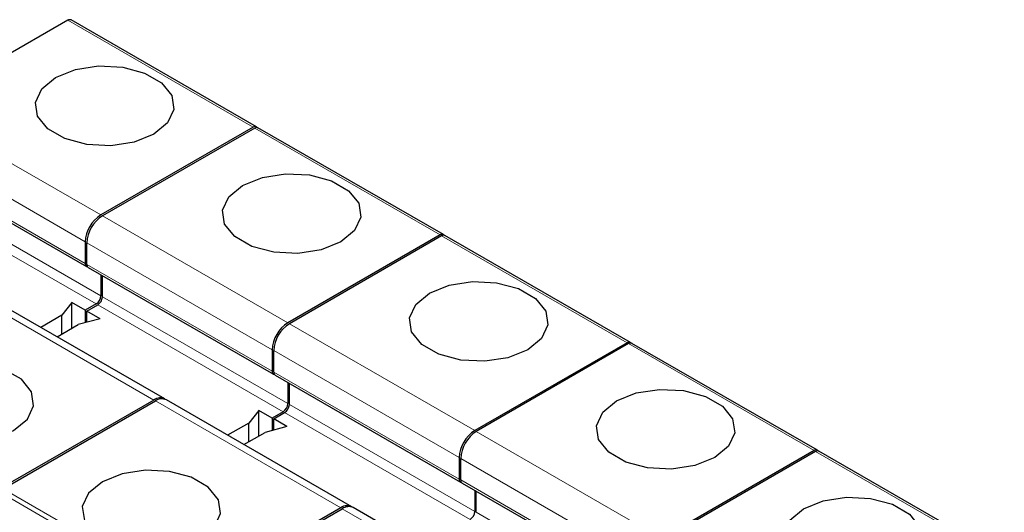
# Model space of a CAD drawing. Header units: millimetres. Extents: x 5 to 418, y 2 to 292.
# Tile 29 of 41: x 265 to 282, y 149 to 158. Entities that reach past the tile are written whole.
import ezdxf

# ---------------------------------------------------------------- set-up
doc = ezdxf.new("R2010")
doc.units = ezdxf.units.MM

msp = doc.modelspace()

# ---------------------------------------------------------------- linework, layer by layer
at = {"color": 7, "linetype": 'Continuous', "lineweight": 25}
for p, q in [((265.473, 157.6258), (262.708, 156.0296)), ((268.8989, 155.6887), (265.533, 157.6317)), ((268.8389, 155.6827), (266.0739, 154.0865)), ((268.8989, 155.6887), (268.9266, 155.6726)), ((268.8671, 155.6664), (266.1021, 154.0702)), ((272.293, 153.7293), (268.9271, 155.6723)), ((262.45, 155.0928), (265.8159, 153.1497)), ((272.233, 153.7233), (269.468, 152.1271)), ((272.293, 153.7293), (272.3207, 153.7133)), ((265.791, 153.5966), (265.791, 153.2047)), ((265.8193, 153.1884), (265.8193, 153.5803)), ((272.2612, 153.707), (269.4963, 152.1108)), ((275.6871, 151.7699), (272.3212, 153.713)), ((265.8442, 153.1334), (269.21, 151.1904)), ((266.0739, 153.0008), (266.0739, 152.6168)), ((266.1021, 152.6004), (266.1021, 152.9845)), ((267.2355, 150.7427), (263.8697, 152.6858)), ((265.5506, 152.4943), (265.3652, 152.2648)), ((265.791, 152.3555), (265.5506, 152.4943)), ((265.5506, 152.0289), (265.5506, 152.4943)), ((265.989, 152.4698), (265.791, 152.3555)), ((265.791, 152.3555), (265.791, 152.128)), ((265.8193, 152.3392), (266.0173, 152.4535)), ((266.0597, 152.2004), (265.8193, 152.3392)), ((265.8193, 152.1357), (265.8193, 152.3392)), ((265.3652, 152.2648), (264.9821, 152.0436)), ((265.3652, 151.9219), (265.3652, 152.2648)), ((266.0597, 152.2004), (265.6622, 152.0934)), ((265.2791, 151.8722), (265.6622, 152.0934)), ((275.6271, 151.764), (272.8621, 150.1678)), ((275.6871, 151.7699), (275.7148, 151.7539)), ((279.0812, 149.8105), (275.7154, 151.7536)), ((269.1851, 151.6372), (269.1851, 151.2453)), ((269.2134, 151.229), (269.2134, 151.6209)), ((275.6554, 151.7476), (272.8904, 150.1514)), ((269.2383, 151.174), (272.6041, 149.231)), ((269.468, 151.0414), (269.468, 150.6574)), ((269.4963, 150.641), (269.4963, 151.0251)), ((267.0355, 150.7229), (264.2705, 149.1267)), ((264.2988, 149.1104), (267.0638, 150.7066)), ((270.6296, 148.7833), (267.2638, 150.7264)), ((268.9447, 150.5349), (268.7594, 150.3054)), ((269.1851, 150.3961), (268.9447, 150.5349)), ((268.9447, 150.0695), (268.9447, 150.5349)), ((269.3831, 150.5104), (269.1851, 150.3961)), ((269.1851, 150.3961), (269.1851, 150.1687)), ((269.2134, 150.3798), (269.4114, 150.4941)), ((269.4538, 150.241), (269.2134, 150.3798)), ((269.2134, 150.1763), (269.2134, 150.3798)), ((268.7594, 150.3054), (268.3762, 150.0842)), ((268.7594, 149.9625), (268.7594, 150.3054)), ((269.4538, 150.241), (269.0563, 150.134)), ((268.6732, 149.9128), (269.0563, 150.134)), ((279.0212, 149.8046), (276.2562, 148.2084)), ((279.0495, 149.7883), (276.2845, 148.1921)), ((279.0812, 149.8105), (279.1089, 149.7945)), ((282.4753, 147.8511), (279.1095, 149.7942)), ((272.5792, 149.6779), (272.5792, 149.2859)), ((272.6075, 149.2696), (272.6075, 149.6615)), ((272.6324, 149.2147), (275.9982, 147.2716)), ((272.8621, 149.0821), (272.8621, 148.698)), ((272.8904, 148.6817), (272.8904, 149.0657)), ((270.4296, 148.7635), (267.6646, 147.1673)), ((267.6929, 147.151), (270.4579, 148.7472)), ((274.0237, 146.824), (270.6579, 148.767))]:
    msp.add_line(p, q, dxfattribs=at)
at = {"color": 7, "linetype": 'Continuous', "lineweight": 18}
for p, q in [((268.8389, 155.6827), (265.473, 157.6258)), ((262.708, 156.0296), (266.0739, 154.0865)), ((262.4252, 155.5397), (265.791, 153.5966)), ((272.233, 153.7233), (268.8671, 155.6664)), ((265.791, 153.2047), (262.4252, 155.1477)), ((262.708, 154.5598), (266.0739, 152.6168)), ((262.6232, 154.4128), (265.989, 152.4698)), ((266.1021, 154.0702), (269.468, 152.1271)), ((265.8193, 153.5803), (269.1851, 151.6372)), ((275.6271, 151.764), (272.2612, 153.707)), ((269.1851, 151.2453), (265.8193, 153.1884)), ((263.6697, 152.666), (267.0355, 150.7229)), ((266.1021, 152.6004), (269.468, 150.6574)), ((266.0173, 152.4535), (269.3831, 150.5104)), ((269.4963, 152.1108), (272.8621, 150.1678)), ((269.2134, 151.6209), (272.5792, 149.6779)), ((279.0212, 149.8046), (275.6554, 151.7476)), ((272.5792, 149.2859), (269.2134, 151.229)), ((267.0638, 150.7066), (270.4296, 148.7635)), ((269.4963, 150.641), (272.8621, 148.698)), ((269.4114, 150.4941), (272.7772, 148.551)), ((272.8904, 150.1514), (276.2562, 148.2084)), ((282.4153, 147.8452), (279.0495, 149.7883)), ((272.6075, 149.6615), (275.9734, 147.7185)), ((275.9734, 147.3266), (272.6075, 149.2696)), ((267.6646, 147.1673), (264.2988, 149.1104)), ((264.2388, 149.0471), (267.6046, 147.104)), ((270.4579, 148.7472), (273.8237, 146.8042)), ((272.8904, 148.6817), (276.2562, 146.7386))]:
    msp.add_line(p, q, dxfattribs=at)
at = {"color": 7, "linetype": 'Continuous', "lineweight": 25, "flags": 128}
for points in [[(267.0355, 155.5561), (266.6771, 155.4112), (266.2544, 155.3458), (265.8185, 155.3678), (265.4219, 155.4746), (265.1124, 155.6532), (264.9275, 155.8821), (264.8894, 156.1338), (265.0026, 156.3778), (265.2536, 156.5847), (265.6121, 156.7296), (266.0347, 156.795), (266.4707, 156.773), (266.8673, 156.6662), (267.1767, 156.4876), (267.3616, 156.2587), (267.3998, 156.007), (267.2865, 155.763), (267.0355, 155.5561)], [(270.4296, 153.5967), (270.0712, 153.4518), (269.6485, 153.3864), (269.2126, 153.4084), (268.816, 153.5152), (268.5065, 153.6938), (268.3216, 153.9228), (268.2835, 154.1744), (268.3967, 154.4184), (268.6477, 154.6254), (269.0062, 154.7703), (269.4289, 154.8356), (269.8648, 154.8136), (270.2614, 154.7069), (270.5708, 154.5282), (270.7557, 154.2993), (270.7939, 154.0476), (270.6806, 153.8036), (270.4296, 153.5967)], [(273.8237, 151.6373), (273.4653, 151.4924), (273.0426, 151.427), (272.6067, 151.449), (272.2101, 151.5558), (271.9007, 151.7344), (271.7157, 151.9634), (271.6776, 152.215), (271.7908, 152.459), (272.0418, 152.666), (272.4003, 152.8109), (272.823, 152.8763), (273.2589, 152.8542), (273.6555, 152.7475), (273.9649, 152.5688), (274.1499, 152.3399), (274.188, 152.0882), (274.0747, 151.8442), (273.8237, 151.6373)], [(262.708, 151.1964), (262.457, 150.9895), (262.3438, 150.7455), (262.3819, 150.4938), (262.5669, 150.2649), (262.8763, 150.0863), (263.2729, 149.9795), (263.7088, 149.9575), (264.1315, 150.0229), (264.4899, 150.1678), (264.7409, 150.3747), (264.8542, 150.6187), (264.816, 150.8704), (264.6311, 151.0993), (264.3217, 151.2779), (263.9251, 151.3847), (263.4892, 151.4067), (263.0665, 151.3413), (262.708, 151.1964)], [(277.2179, 149.6779), (276.8594, 149.533), (276.4367, 149.4676), (276.0008, 149.4897), (275.6042, 149.5964), (275.2948, 149.7751), (275.1098, 150.004), (275.0717, 150.2557), (275.185, 150.4997), (275.4359, 150.7066), (275.7944, 150.8515), (276.2171, 150.9169), (276.653, 150.8949), (277.0496, 150.7881), (277.359, 150.6095), (277.544, 150.3805), (277.5821, 150.1289), (277.4689, 149.8849), (277.2179, 149.6779)], [(266.1021, 149.2371), (265.8511, 149.0301), (265.7379, 148.7861), (265.776, 148.5345), (265.961, 148.3055), (266.2704, 148.1269), (266.667, 148.0201), (267.1029, 147.9981), (267.5256, 148.0635), (267.884, 148.2084), (268.135, 148.4153), (268.2483, 148.6593), (268.2102, 148.911), (268.0252, 149.1399), (267.7158, 149.3186), (267.3192, 149.4253), (266.8833, 149.4473), (266.4606, 149.382), (266.1021, 149.2371)], [(280.612, 147.7185), (280.2535, 147.5736), (279.8308, 147.5083), (279.3949, 147.5303), (278.9983, 147.637), (278.6889, 147.8157), (278.5039, 148.0446), (278.4658, 148.2963), (278.5791, 148.5403), (278.8301, 148.7472), (279.1885, 148.8921), (279.6112, 148.9575), (280.0471, 148.9355), (280.4437, 148.8287), (280.7531, 148.6501), (280.9381, 148.4211), (280.9762, 148.1695), (280.863, 147.9255), (280.612, 147.7185)]]:
    msp.add_lwpolyline(points, dxfattribs=at)
at = {"color": 7, "linetype": 'Continuous', "lineweight": 25}
for centre, radius, start, end in [((265.5082, 157.5767), 0.0604, 65.68605, 125.61817), ((268.874, 155.6337), 0.0604, 65.68605, 125.61817), ((268.9023, 155.6173), 0.0604, 65.68605, 125.61817), ((266.4051, 153.5687), 0.6147, 122.60548, 177.39452), ((266.4334, 153.5524), 0.6147, 122.60548, 177.39452), ((272.2681, 153.6743), 0.0604, 65.68605, 125.61817), ((272.2964, 153.658), 0.0604, 65.68605, 125.61817), ((265.8432, 153.1961), 0.0529, 170.68982, 257.44019), ((265.8764, 153.1811), 0.0575, 172.74417, 235.94365), ((265.8896, 152.6251), 0.1844, 302.60548, 357.39452), ((265.9179, 152.6088), 0.1844, 302.60548, 357.39452), ((269.7992, 151.6093), 0.6147, 122.60548, 177.39452), ((269.8275, 151.593), 0.6147, 122.60548, 177.39452), ((275.6622, 151.7149), 0.0604, 65.68605, 125.61817), ((275.6905, 151.6986), 0.0604, 65.68605, 125.61817), ((269.2373, 151.2368), 0.0529, 170.68982, 257.44019), ((269.2705, 151.2217), 0.0575, 172.74417, 235.94365), ((267.15, 150.5755), 0.1867, 57.94075, 127.83269), ((267.181, 150.543), 0.2012, 65.69288, 125.61758), ((269.2837, 150.6658), 0.1844, 302.60548, 357.39452), ((269.312, 150.6494), 0.1844, 302.60548, 357.39452), ((273.1933, 149.6499), 0.6147, 122.60548, 177.39452), ((273.2216, 149.6336), 0.6147, 122.60548, 177.39452), ((279.0563, 149.7555), 0.0604, 65.68605, 125.61817), ((279.0846, 149.7392), 0.0604, 65.68605, 125.61817), ((272.6314, 149.2774), 0.0529, 170.68982, 257.44019), ((272.6646, 149.2623), 0.0575, 172.74417, 235.94365), ((270.5442, 148.6161), 0.1867, 57.94075, 127.83269), ((270.5751, 148.5837), 0.2012, 65.69288, 125.61758), ((272.6779, 148.7064), 0.1844, 302.60548, 357.39452)]:
    msp.add_arc(centre, radius, start, end, dxfattribs=at)

doc.saveas('drawing.dxf')
